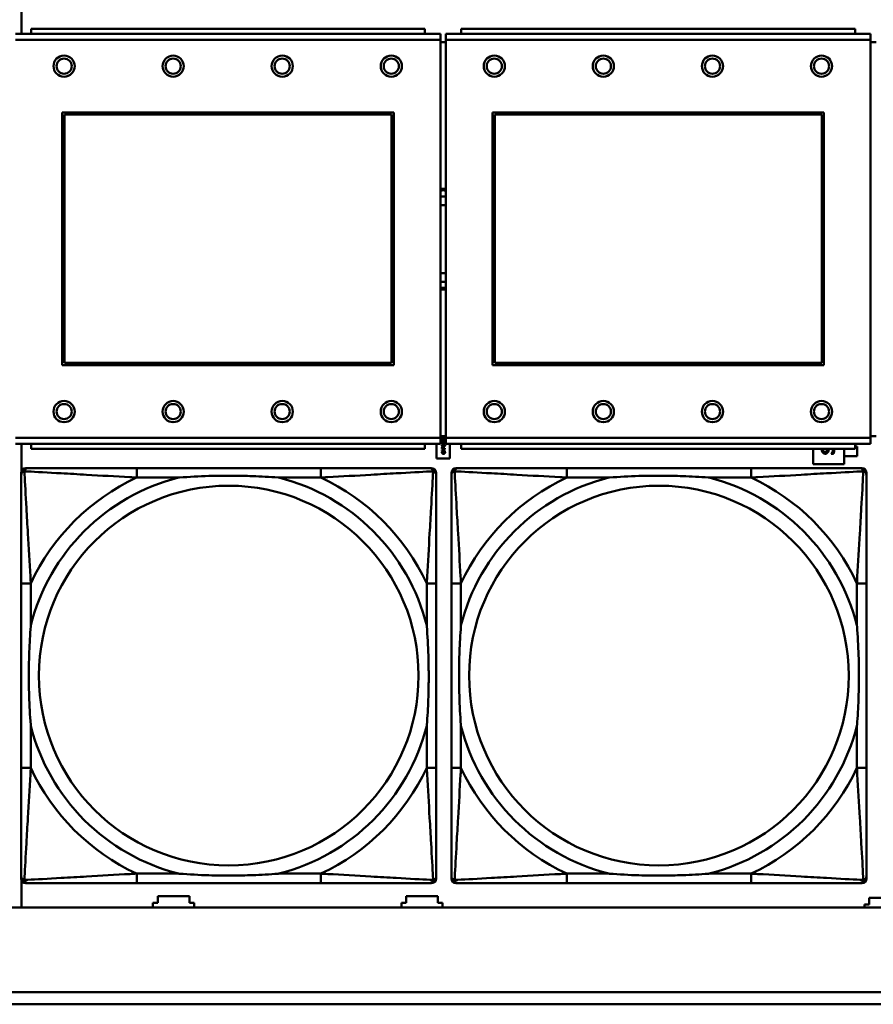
# Model space of a CAD drawing. Header units: inches. Extents: x 7.4 to 53, y 27.5 to 52.4.
# Tile 61 of 128: x 36.5 to 37.9, y 31.5 to 33.1. Entities that reach past the tile are written whole.
import ezdxf

# ---------------------------------------------------------------- set-up
doc = ezdxf.new("R2010")
doc.units = ezdxf.units.IN
doc.header["$MEASUREMENT"] = 0
doc.layers.add('Visible Edges(ANSI)', color=7, linetype='Continuous', lineweight=50)
doc.layers.add('Visible Tangent Edges(ANSI)', color=7, linetype='Continuous', lineweight=50)

msp = doc.modelspace()

# ---------------------------------------------------------------- linework, layer by layer
at = {"layer": 'Visible Edges(ANSI)'}
for p, q in [((36.4546, 33.0533), (36.4546, 33.0967)), ((37.1459, 33.0533), (36.4449, 33.0533)), ((37.1204, 33.0613), (36.4704, 33.0613)), ((36.4704, 33.0533), (36.4704, 33.0613)), ((37.1204, 33.0613), (37.1204, 33.0533)), ((37.1459, 33.0533), (37.1459, 33.0433)), ((37.8559, 33.0533), (37.1549, 33.0533)), ((37.1549, 33.0433), (37.1549, 33.0533)), ((37.8304, 33.0613), (37.1804, 33.0613)), ((37.1804, 33.0533), (37.1804, 33.0613)), ((37.8304, 33.0613), (37.8304, 33.0533)), ((37.8559, 33.0533), (37.8559, 33.0433)), ((37.1459, 32.3863), (37.1459, 33.0433)), ((37.1549, 33.0393), (37.1459, 33.0393)), ((37.1549, 33.0433), (37.1549, 32.3863)), ((37.8559, 32.3863), (37.8559, 33.0433)), ((37.8649, 33.0393), (37.8559, 33.0393)), ((36.5219, 32.5063), (36.5219, 32.9233)), ((36.5219, 32.9233), (37.0689, 32.9233)), ((36.5255, 32.9197), (37.0653, 32.9197)), ((36.5255, 32.5099), (36.5255, 32.9197)), ((37.0653, 32.9197), (37.0653, 32.5099)), ((37.0689, 32.9233), (37.0689, 32.5063)), ((37.2319, 32.5063), (37.2319, 32.9233)), ((37.2319, 32.9233), (37.7789, 32.9233)), ((37.2355, 32.9197), (37.7753, 32.9197)), ((37.2355, 32.5099), (37.2355, 32.9197)), ((37.7753, 32.9197), (37.7753, 32.5099)), ((37.7789, 32.9233), (37.7789, 32.5063)), ((37.0689, 32.5063), (36.5219, 32.5063)), ((37.0653, 32.5099), (36.5255, 32.5099)), ((37.7789, 32.5063), (37.2319, 32.5063)), ((37.7753, 32.5099), (37.2355, 32.5099)), ((37.1459, 32.3893), (37.1549, 32.3893)), ((37.1459, 32.3863), (37.1459, 32.3763)), ((37.1494, 32.3837), (37.1487, 32.3837)), ((37.1494, 32.3837), (37.1494, 32.3837)), ((37.1535, 32.3836), (37.1528, 32.3836)), ((37.1529, 32.3866), (37.1535, 32.3866)), ((37.1529, 32.3842), (37.1529, 32.3866)), ((37.1535, 32.3866), (37.1535, 32.3836)), ((37.1549, 32.3763), (37.1549, 32.3863)), ((37.8559, 32.3893), (37.8649, 32.3893)), ((37.8559, 32.3863), (37.8559, 32.3763)), ((36.4449, 32.3763), (37.1459, 32.3763)), ((36.4546, 32.3312), (36.4546, 32.3763)), ((36.4704, 32.3763), (36.4704, 32.3683)), ((37.1204, 32.3683), (36.4704, 32.3683)), ((37.1204, 32.3683), (37.1204, 32.3763)), ((37.1396, 32.3521), (37.1396, 32.3763)), ((37.1485, 32.3787), (37.1513, 32.3787)), ((37.1485, 32.3781), (37.1485, 32.3787)), ((37.1511, 32.3758), (37.1485, 32.3781)), ((37.1485, 32.3686), (37.1485, 32.3699)), ((37.1535, 32.3686), (37.1485, 32.3686)), ((37.1485, 32.3665), (37.1535, 32.3682)), ((37.1485, 32.3657), (37.1485, 32.3665)), ((37.1491, 32.3699), (37.1491, 32.3693)), ((37.1491, 32.3693), (37.1511, 32.3693)), ((37.1515, 32.3668), (37.1492, 32.3661)), ((37.1492, 32.3661), (37.1515, 32.3653)), ((37.1513, 32.378), (37.1493, 32.378)), ((37.1493, 32.378), (37.1513, 32.3763)), ((37.1518, 32.3758), (37.1511, 32.3758)), ((37.1511, 32.3693), (37.1511, 32.3698)), ((37.1513, 32.3793), (37.1518, 32.3793)), ((37.1513, 32.3787), (37.1513, 32.3793)), ((37.1513, 32.3763), (37.1513, 32.378)), ((37.1515, 32.3653), (37.1515, 32.3668)), ((37.1516, 32.3699), (37.1516, 32.3693)), ((37.1516, 32.3693), (37.1535, 32.3693)), ((37.1518, 32.3793), (37.1518, 32.3787)), ((37.1518, 32.3787), (37.1535, 32.3787)), ((37.1518, 32.378), (37.1518, 32.3758)), ((37.1535, 32.378), (37.1518, 32.378)), ((37.1535, 32.3675), (37.1521, 32.367)), ((37.1521, 32.367), (37.1521, 32.3651)), ((37.1535, 32.3787), (37.1535, 32.378)), ((37.1535, 32.3693), (37.1535, 32.3686)), ((37.1535, 32.3682), (37.1535, 32.3675)), ((37.1549, 32.3763), (37.8559, 32.3763)), ((37.1616, 32.3763), (37.1616, 32.3521)), ((37.1804, 32.3763), (37.1804, 32.3683)), ((37.8304, 32.3683), (37.1804, 32.3683)), ((37.761, 32.343), (37.761, 32.3683)), ((37.8122, 32.3683), (37.8122, 32.343)), ((37.8304, 32.3683), (37.8304, 32.3763)), ((37.8304, 32.3719), (37.8338, 32.3719)), ((37.8338, 32.3719), (37.8338, 32.3562)), ((37.1616, 32.3521), (37.1396, 32.3521)), ((37.1535, 32.364), (37.1485, 32.3657)), ((37.1488, 32.3639), (37.1496, 32.3639)), ((37.1496, 32.3639), (37.1496, 32.3639)), ((37.1521, 32.3651), (37.1535, 32.3647)), ((37.1524, 32.3639), (37.1524, 32.3639)), ((37.1524, 32.3639), (37.1532, 32.3639)), ((37.1535, 32.3647), (37.1535, 32.364)), ((37.7911, 32.36), (37.7911, 32.3602)), ((37.7944, 32.36), (37.7911, 32.36)), ((37.8338, 32.3562), (37.8122, 32.3562)), ((36.462, 32.3365), (36.4659, 32.3365)), ((36.9486, 32.3365), (36.6447, 32.3365)), ((37.1273, 32.3365), (37.1313, 32.3365)), ((37.172, 32.3365), (37.1759, 32.3365)), ((37.6586, 32.3365), (37.3547, 32.3365)), ((37.8122, 32.343), (37.761, 32.343)), ((37.8373, 32.3365), (37.8413, 32.3365)), ((36.4541, 31.6593), (36.4541, 32.3286)), ((37.1392, 32.3286), (37.1392, 32.3247)), ((37.1641, 31.6593), (37.1641, 32.3286)), ((37.8492, 32.3286), (37.8492, 32.3247)), ((36.4541, 32.1459), (36.4541, 31.842)), ((37.1392, 31.842), (37.1392, 32.1459)), ((37.1641, 32.1459), (37.1641, 31.842)), ((37.8492, 31.842), (37.8492, 32.1459)), ((36.4546, 31.6116), (36.4546, 31.6567)), ((37.1313, 31.6515), (36.462, 31.6515)), ((36.6447, 31.6515), (36.9486, 31.6515)), ((37.1392, 31.6633), (37.1392, 31.6593)), ((37.8413, 31.6515), (37.172, 31.6515)), ((37.3547, 31.6515), (37.6586, 31.6515)), ((37.8492, 31.6633), (37.8492, 31.6593)), ((36.6716, 31.6116), (36.6716, 31.6191)), ((36.6716, 31.6191), (36.6796, 31.6191)), ((36.6796, 31.6191), (36.6796, 31.6301)), ((36.6796, 31.6301), (36.7316, 31.6301)), ((36.7316, 31.6301), (36.7316, 31.6191)), ((36.7316, 31.6191), (36.7396, 31.6191)), ((36.7396, 31.6191), (36.7396, 31.6116)), ((37.0816, 31.6116), (37.0816, 31.6191)), ((37.0816, 31.6191), (37.0896, 31.6191)), ((37.0896, 31.6191), (37.0896, 31.6301)), ((37.0896, 31.6301), (37.1416, 31.6301)), ((37.1416, 31.6301), (37.1416, 31.6191)), ((37.1416, 31.6191), (37.1496, 31.6191)), ((37.1496, 31.6191), (37.1496, 31.6116)), ((37.8536, 31.6161), (37.8536, 31.6271)), ((37.8536, 31.6271), (37.9056, 31.6271)), ((42.1488, 31.6116), (25.0548, 31.6116)), ((37.8456, 31.6116), (37.8456, 31.6161)), ((37.8456, 31.6161), (37.8536, 31.6161)), ((34.0018, 31.4716), (42.1488, 31.4716)), ((42.1488, 31.4516), (34.0018, 31.4516))]:
    msp.add_line(p, q, dxfattribs=at)
for centre, radius in [((36.5249, 32.9997), 0.0175), ((36.7049, 32.9997), 0.0175), ((36.8849, 32.9997), 0.0175), ((37.0649, 32.9997), 0.0175), ((37.2349, 32.9997), 0.0175), ((37.4149, 32.9997), 0.0175), ((37.5949, 32.9997), 0.0175), ((37.7749, 32.9997), 0.0175), ((36.5249, 32.9997), 0.0125), ((36.7049, 32.9997), 0.0125), ((36.8849, 32.9997), 0.0125), ((37.0649, 32.9997), 0.0125), ((37.2349, 32.9997), 0.0125), ((37.4149, 32.9997), 0.0125), ((37.5949, 32.9997), 0.0125), ((37.7749, 32.9997), 0.0125), ((36.5249, 32.4297), 0.0175), ((36.5249, 32.4297), 0.0125), ((36.7049, 32.4297), 0.0175), ((36.7049, 32.4297), 0.0125), ((36.8849, 32.4297), 0.0175), ((36.8849, 32.4297), 0.0125), ((37.0649, 32.4297), 0.0175), ((37.0649, 32.4297), 0.0125), ((37.2349, 32.4297), 0.0175), ((37.2349, 32.4297), 0.0125), ((37.4149, 32.4297), 0.0175), ((37.4149, 32.4297), 0.0125), ((37.5949, 32.4297), 0.0175), ((37.5949, 32.4297), 0.0125), ((37.7749, 32.4297), 0.0175), ((37.7749, 32.4297), 0.0125)]:
    msp.add_circle(centre, radius, dxfattribs=at)
for centre, radius, start, end in [((37.1506, 32.7143), 0.083, 87.058, 93.2739), ((37.1506, 32.7143), 0.0805, 86.9665, 93.3756), ((37.1506, 32.7143), 0.0705, 86.5358, 93.8551), ((37.1506, 32.7143), 0.056, 85.6372, 94.8555), ((37.1506, 32.7143), 0.056, 265.1445, 274.3628), ((37.1506, 32.7143), 0.0705, 266.1449, 273.4642), ((37.1506, 32.7143), 0.0805, 266.6244, 273.0335), ((37.1506, 32.7143), 0.083, 266.7261, 272.942), ((36.462, 32.3286), 0.00787, 90, 180), ((36.4659, 32.3247), 0.0118, 90, 180), ((37.1273, 32.3247), 0.0118, 0, 90), ((37.1313, 32.3286), 0.00787, 0, 90), ((37.172, 32.3286), 0.00787, 90, 180), ((37.1759, 32.3247), 0.0118, 90, 180), ((37.8373, 32.3247), 0.0118, 0, 90), ((37.8413, 32.3286), 0.00787, 0, 90), ((36.4659, 31.6633), 0.0118, 180, 270), ((36.462, 31.6593), 0.00787, 180, 270), ((37.1273, 31.6633), 0.0118, 270, 360), ((37.1313, 31.6593), 0.00787, 270, 0), ((37.1759, 31.6633), 0.0118, 180, 270), ((37.172, 31.6593), 0.00787, 180, 270), ((37.8373, 31.6633), 0.0118, 270, 360), ((37.8413, 31.6593), 0.00787, 270, 0)]:
    msp.add_arc(centre, radius, start, end, dxfattribs=at)
for points in [[(37.1484, 32.3849), (37.1484, 32.3856), (37.1491, 32.3864), (37.1498, 32.3864)], [(37.1487, 32.3837), (37.1486, 32.3839), (37.1484, 32.3846), (37.1484, 32.3849)], [(37.1484, 32.3813), (37.1484, 32.3821), (37.1497, 32.3829), (37.151, 32.3829)], [(37.1492, 32.3855), (37.1491, 32.3854), (37.149, 32.3851), (37.149, 32.3849)], [(37.149, 32.3849), (37.149, 32.3847), (37.1491, 32.3843), (37.1491, 32.3842)], [(37.1491, 32.3842), (37.1492, 32.384), (37.1494, 32.3838), (37.1494, 32.3837)], [(37.1498, 32.3858), (37.1496, 32.3858), (37.1493, 32.3856), (37.1492, 32.3855)], [(37.1498, 32.3864), (37.1501, 32.3864), (37.1506, 32.3863), (37.1508, 32.3862)], [(37.1516, 32.3848), (37.151, 32.3853), (37.1502, 32.3858), (37.1498, 32.3858)], [(37.1508, 32.3862), (37.151, 32.3861), (37.1514, 32.3857), (37.1516, 32.3855)], [(37.151, 32.3829), (37.1524, 32.3829), (37.1536, 32.3821), (37.1536, 32.3813)], [(37.1516, 32.3855), (37.152, 32.3852), (37.1527, 32.3844), (37.1529, 32.3842)], [(37.1528, 32.3836), (37.1525, 32.3839), (37.1519, 32.3845), (37.1516, 32.3848)], [(37.151, 32.3797), (37.1497, 32.3797), (37.1484, 32.3805), (37.1484, 32.3813)], [(37.1484, 32.3738), (37.1484, 32.3746), (37.1497, 32.3754), (37.151, 32.3754)], [(37.151, 32.3722), (37.1497, 32.3722), (37.1484, 32.373), (37.1484, 32.3738)], [(37.1485, 32.3699), (37.1485, 32.3703), (37.1487, 32.371), (37.1488, 32.3712)], [(37.1488, 32.3712), (37.149, 32.3715), (37.1496, 32.3718), (37.15, 32.3718)], [(37.1495, 32.3821), (37.1492, 32.3819), (37.149, 32.3816), (37.149, 32.3813)], [(37.149, 32.3813), (37.149, 32.381), (37.1492, 32.3807), (37.1495, 32.3806)], [(37.1495, 32.3745), (37.1492, 32.3744), (37.149, 32.3741), (37.149, 32.3738)], [(37.149, 32.3738), (37.149, 32.3735), (37.1492, 32.3732), (37.1495, 32.3731)], [(37.1493, 32.3708), (37.1492, 32.3706), (37.1491, 32.3702), (37.1491, 32.3699)], [(37.15, 32.3711), (37.1498, 32.3711), (37.1494, 32.3709), (37.1493, 32.3708)], [(37.151, 32.3822), (37.1505, 32.3822), (37.1497, 32.3822), (37.1495, 32.3821)], [(37.1495, 32.3806), (37.1497, 32.3805), (37.1505, 32.3804), (37.151, 32.3804)], [(37.151, 32.3747), (37.1505, 32.3747), (37.1497, 32.3746), (37.1495, 32.3745)], [(37.1495, 32.3731), (37.1497, 32.373), (37.1505, 32.3729), (37.151, 32.3729)], [(37.15, 32.3718), (37.1503, 32.3718), (37.1509, 32.3716), (37.1511, 32.3714)], [(37.1508, 32.3708), (37.1506, 32.371), (37.1503, 32.3711), (37.15, 32.3711)], [(37.1511, 32.3698), (37.1511, 32.3702), (37.151, 32.3707), (37.1508, 32.3708)], [(37.1525, 32.3821), (37.1523, 32.3822), (37.1515, 32.3822), (37.151, 32.3822)], [(37.1536, 32.3813), (37.1536, 32.3805), (37.1523, 32.3797), (37.151, 32.3797)], [(37.151, 32.3804), (37.1515, 32.3804), (37.1522, 32.3805), (37.1525, 32.3806)], [(37.151, 32.3754), (37.1524, 32.3754), (37.1536, 32.3746), (37.1536, 32.3738)], [(37.1525, 32.3746), (37.1523, 32.3746), (37.1515, 32.3747), (37.151, 32.3747)], [(37.1536, 32.3738), (37.1536, 32.373), (37.1523, 32.3722), (37.151, 32.3722)], [(37.151, 32.3729), (37.1515, 32.3729), (37.1522, 32.373), (37.1525, 32.3731)], [(37.1511, 32.3714), (37.1514, 32.3711), (37.1516, 32.3704), (37.1516, 32.3699)], [(37.1531, 32.3813), (37.1531, 32.3816), (37.1528, 32.382), (37.1525, 32.3821)], [(37.1525, 32.3806), (37.1528, 32.3807), (37.1531, 32.381), (37.1531, 32.3813)], [(37.1531, 32.3738), (37.1531, 32.3741), (37.1528, 32.3744), (37.1525, 32.3746)], [(37.1525, 32.3731), (37.1528, 32.3732), (37.1531, 32.3735), (37.1531, 32.3738)], [(37.7753, 32.3669), (37.7753, 32.3676), (37.7753, 32.3683)], [(37.781, 32.3602), (37.7786, 32.3602), (37.7753, 32.364), (37.7753, 32.3669)], [(37.7777, 32.3683), (37.7776, 32.3677), (37.7776, 32.3671)], [(37.7776, 32.3671), (37.7776, 32.3652), (37.7793, 32.3629), (37.7807, 32.3629)], [(37.7911, 32.3602), (37.7923, 32.3615), (37.7937, 32.3649), (37.7937, 32.3664)], [(37.7937, 32.3664), (37.7937, 32.3675), (37.7935, 32.3683)], [(37.796, 32.3666), (37.796, 32.3644), (37.7951, 32.3614), (37.7944, 32.36)], [(37.7959, 32.3683), (37.796, 32.3675), (37.796, 32.3666)], [(37.1484, 32.3624), (37.1484, 32.3626), (37.1485, 32.3631), (37.1486, 32.3632)], [(37.1491, 32.3607), (37.1488, 32.361), (37.1484, 32.3619), (37.1484, 32.3624)], [(37.1486, 32.3632), (37.1486, 32.3634), (37.1488, 32.3637), (37.1488, 32.3639)], [(37.1492, 32.3633), (37.1491, 32.3631), (37.149, 32.3626), (37.149, 32.3624)], [(37.149, 32.3624), (37.149, 32.362), (37.1493, 32.3615), (37.1495, 32.3612)], [(37.151, 32.3601), (37.1504, 32.3601), (37.1495, 32.3604), (37.1491, 32.3607)], [(37.1496, 32.3639), (37.1496, 32.3638), (37.1493, 32.3635), (37.1492, 32.3633)], [(37.1495, 32.3612), (37.1498, 32.361), (37.1505, 32.3608), (37.151, 32.3608)], [(37.151, 32.3608), (37.1515, 32.3608), (37.1523, 32.3611), (37.1525, 32.3613)], [(37.1529, 32.3607), (37.1526, 32.3604), (37.1516, 32.3601), (37.151, 32.3601)], [(37.1528, 32.3633), (37.1527, 32.3635), (37.1525, 32.3638), (37.1524, 32.3639)], [(37.1525, 32.3613), (37.1528, 32.3615), (37.153, 32.362), (37.153, 32.3624)], [(37.153, 32.3624), (37.153, 32.3626), (37.1529, 32.3631), (37.1528, 32.3633)], [(37.1536, 32.3623), (37.1536, 32.3619), (37.1533, 32.361), (37.1529, 32.3607)], [(37.1532, 32.3639), (37.1532, 32.3637), (37.1534, 32.3634), (37.1535, 32.3632)], [(37.1535, 32.3632), (37.1535, 32.363), (37.1536, 32.3626), (37.1536, 32.3623)], [(37.7807, 32.3629), (37.782, 32.3629), (37.7835, 32.3643), (37.7838, 32.3655)], [(37.7846, 32.3615), (37.7839, 32.3608), (37.7822, 32.3602), (37.781, 32.3602)], [(37.7864, 32.3648), (37.7861, 32.3637), (37.7853, 32.3621), (37.7846, 32.3615)]]:
    msp.add_open_spline(points, degree=2, dxfattribs=at)
for points, degree, knots in [([(37.7838, 32.3655), (37.7841, 32.3664), (37.7844, 32.368), (37.7845, 32.3683)], 2, [0, 0, 0, 1, 1.295814, 1.295814, 1.295814]), ([(37.7873, 32.3683), (37.787, 32.3674), (37.7867, 32.3659), (37.7864, 32.3648)], 2, [0.044582, 0.044582, 0.044582, 1, 2, 2, 2]), ([(36.6447, 32.3365), (36.6411, 32.3365), (36.6375, 32.3365), (36.6339, 32.3365), (36.6007, 32.3365), (36.567, 32.3365), (36.5361, 32.3365), (36.5092, 32.3365), (36.4837, 32.3365), (36.4702, 32.3365), (36.4686, 32.3365), (36.4672, 32.3365), (36.4659, 32.3365)], 3, [0, 0, 0, 0, 0.0272471, 0.0272471, 0.0272471, 0.2790553, 0.2790553, 0.2790553, 0.4988354, 0.4988354, 0.4988354, 0.5252205, 0.5252205, 0.5252205, 0.5252205]), ([(37.1273, 32.3365), (37.1125, 32.3365), (37.0709, 32.3365), (37.0302, 32.3365), (37.0037, 32.3365), (36.9758, 32.3365), (36.9486, 32.3365)], 3, [-0.5252205, -0.5252205, -0.5252205, -0.5252205, -0.20743, -0.20743, -0.20743, 0, 0, 0, 0]), ([(37.3547, 32.3365), (37.3511, 32.3365), (37.3475, 32.3365), (37.3439, 32.3365), (37.3107, 32.3365), (37.277, 32.3365), (37.2461, 32.3365), (37.2192, 32.3365), (37.1937, 32.3365), (37.1802, 32.3365), (37.1786, 32.3365), (37.1772, 32.3365), (37.1759, 32.3365)], 3, [0, 0, 0, 0, 0.0272471, 0.0272471, 0.0272471, 0.2790553, 0.2790553, 0.2790553, 0.4988354, 0.4988354, 0.4988354, 0.5252205, 0.5252205, 0.5252205, 0.5252205]), ([(37.8373, 32.3365), (37.8225, 32.3365), (37.7809, 32.3365), (37.7402, 32.3365), (37.7137, 32.3365), (37.6858, 32.3365), (37.6586, 32.3365)], 3, [-0.5252205, -0.5252205, -0.5252205, -0.5252205, -0.20743, -0.20743, -0.20743, 0, 0, 0, 0]), ([(36.4541, 32.3247), (36.4541, 32.3098), (36.4541, 32.2682), (36.4541, 32.2276), (36.4541, 32.201), (36.4541, 32.1732), (36.4541, 32.1459)], 3, [-0.5252205, -0.5252205, -0.5252205, -0.5252205, -0.20743, -0.20743, -0.20743, 0, 0, 0, 0]), ([(36.7139, 32.3207), (36.7143, 32.3208), (36.7148, 32.3208), (36.7313, 32.3221), (36.7473, 32.3229), (36.7703, 32.3236), (36.777, 32.3238), (36.7862, 32.3239), (36.7886, 32.3239), (36.7927, 32.3239), (36.7943, 32.3239), (36.7975, 32.3239), (36.799, 32.3239), (36.8025, 32.3239), (36.8046, 32.3239), (36.8108, 32.3238), (36.8149, 32.3238), (36.8246, 32.3236), (36.8302, 32.3234), (36.85, 32.3227), (36.864, 32.3219), (36.8785, 32.3208), (36.879, 32.3208), (36.8794, 32.3207)], 3, [-0.416114, -0.416114, -0.416114, -0.416114, -0.4127691, -0.4127691, -0.2896446, -0.2896446, -0.2388934, -0.2388934, -0.2201881, -0.2201881, -0.2080204, -0.2080204, -0.196499, -0.196499, -0.1809939, -0.1809939, -0.149741, -0.149741, -0.1073162, -0.1073162, 0, 0, 0.0033356, 0.0033356, 0.0033356, 0.0033356]), ([(37.1392, 32.1459), (37.1392, 32.1495), (37.1392, 32.1531), (37.1392, 32.1567), (37.1392, 32.1899), (37.1392, 32.2236), (37.1392, 32.2545), (37.1392, 32.2814), (37.1392, 32.307), (37.1392, 32.3204), (37.1392, 32.322), (37.1392, 32.3235), (37.1392, 32.3247)], 3, [0, 0, 0, 0, 0.0272471, 0.0272471, 0.0272471, 0.2790553, 0.2790553, 0.2790553, 0.4988354, 0.4988354, 0.4988354, 0.5252205, 0.5252205, 0.5252205, 0.5252205]), ([(37.1641, 32.3247), (37.1641, 32.3098), (37.1641, 32.2682), (37.1641, 32.2276), (37.1641, 32.201), (37.1641, 32.1732), (37.1641, 32.1459)], 3, [-0.5252205, -0.5252205, -0.5252205, -0.5252205, -0.20743, -0.20743, -0.20743, 0, 0, 0, 0]), ([(37.4239, 32.3207), (37.4243, 32.3208), (37.4248, 32.3208), (37.4413, 32.3221), (37.4573, 32.3229), (37.4803, 32.3236), (37.487, 32.3238), (37.4962, 32.3239), (37.4986, 32.3239), (37.5027, 32.3239), (37.5043, 32.3239), (37.5075, 32.3239), (37.509, 32.3239), (37.5125, 32.3239), (37.5146, 32.3239), (37.5208, 32.3238), (37.5249, 32.3238), (37.5346, 32.3236), (37.5402, 32.3234), (37.56, 32.3227), (37.574, 32.3219), (37.5885, 32.3208), (37.589, 32.3208), (37.5894, 32.3207)], 3, [-0.416114, -0.416114, -0.416114, -0.416114, -0.4127691, -0.4127691, -0.2896446, -0.2896446, -0.2388934, -0.2388934, -0.2201881, -0.2201881, -0.2080204, -0.2080204, -0.196499, -0.196499, -0.1809939, -0.1809939, -0.149741, -0.149741, -0.1073162, -0.1073162, 0, 0, 0.0033356, 0.0033356, 0.0033356, 0.0033356]), ([(37.8492, 32.1459), (37.8492, 32.1495), (37.8492, 32.1531), (37.8492, 32.1567), (37.8492, 32.1899), (37.8492, 32.2236), (37.8492, 32.2545), (37.8492, 32.2814), (37.8492, 32.307), (37.8492, 32.3204), (37.8492, 32.322), (37.8492, 32.3235), (37.8492, 32.3247)], 3, [0, 0, 0, 0, 0.0272471, 0.0272471, 0.0272471, 0.2790553, 0.2790553, 0.2790553, 0.4988354, 0.4988354, 0.4988354, 0.5252205, 0.5252205, 0.5252205, 0.5252205]), ([(36.4699, 31.9112), (36.4698, 31.9117), (36.4698, 31.9121), (36.4686, 31.9286), (36.4677, 31.9447), (36.467, 31.9676), (36.4669, 31.9743), (36.4667, 31.9835), (36.4667, 31.986), (36.4667, 31.9901), (36.4667, 31.9917), (36.4667, 31.9948), (36.4667, 31.9963), (36.4667, 31.9999), (36.4667, 32.0019), (36.4668, 32.0081), (36.4668, 32.0122), (36.467, 32.022), (36.4672, 32.0276), (36.4679, 32.0473), (36.4687, 32.0614), (36.4698, 32.0759), (36.4698, 32.0763), (36.4699, 32.0767)], 3, [-0.416114, -0.416114, -0.416114, -0.416114, -0.4127691, -0.4127691, -0.2896446, -0.2896446, -0.2388934, -0.2388934, -0.2201881, -0.2201881, -0.2080204, -0.2080204, -0.196499, -0.196499, -0.1809939, -0.1809939, -0.149741, -0.149741, -0.1073162, -0.1073162, 0, 0, 0.0033356, 0.0033356, 0.0033356, 0.0033356]), ([(37.1234, 32.0767), (37.1234, 32.0763), (37.1235, 32.0759), (37.1247, 32.0594), (37.1256, 32.0433), (37.1263, 32.0203), (37.1264, 32.0136), (37.1265, 32.0045), (37.1266, 32.002), (37.1266, 31.9979), (37.1266, 31.9963), (37.1266, 31.9932), (37.1266, 31.9917), (37.1266, 31.9881), (37.1266, 31.986), (37.1265, 31.9799), (37.1264, 31.9757), (37.1262, 31.966), (37.1261, 31.9604), (37.1254, 31.9406), (37.1246, 31.9266), (37.1235, 31.9121), (37.1234, 31.9117), (37.1234, 31.9112)], 3, [-0.416114, -0.416114, -0.416114, -0.416114, -0.4127691, -0.4127691, -0.2896446, -0.2896446, -0.2388934, -0.2388934, -0.2201881, -0.2201881, -0.2080204, -0.2080204, -0.196499, -0.196499, -0.1809939, -0.1809939, -0.149741, -0.149741, -0.1073162, -0.1073162, 0, 0, 0.0033356, 0.0033356, 0.0033356, 0.0033356]), ([(37.1799, 31.9112), (37.1798, 31.9117), (37.1798, 31.9121), (37.1786, 31.9286), (37.1777, 31.9447), (37.177, 31.9676), (37.1769, 31.9743), (37.1767, 31.9835), (37.1767, 31.986), (37.1767, 31.9901), (37.1767, 31.9917), (37.1767, 31.9948), (37.1767, 31.9963), (37.1767, 31.9999), (37.1767, 32.0019), (37.1768, 32.0081), (37.1768, 32.0122), (37.177, 32.022), (37.1772, 32.0276), (37.1779, 32.0473), (37.1787, 32.0614), (37.1798, 32.0759), (37.1798, 32.0763), (37.1799, 32.0767)], 3, [-0.416114, -0.416114, -0.416114, -0.416114, -0.4127691, -0.4127691, -0.2896446, -0.2896446, -0.2388934, -0.2388934, -0.2201881, -0.2201881, -0.2080204, -0.2080204, -0.196499, -0.196499, -0.1809939, -0.1809939, -0.149741, -0.149741, -0.1073162, -0.1073162, 0, 0, 0.0033356, 0.0033356, 0.0033356, 0.0033356]), ([(37.8334, 32.0767), (37.8334, 32.0763), (37.8335, 32.0759), (37.8347, 32.0594), (37.8356, 32.0433), (37.8363, 32.0203), (37.8364, 32.0136), (37.8365, 32.0045), (37.8366, 32.002), (37.8366, 31.9979), (37.8366, 31.9963), (37.8366, 31.9932), (37.8366, 31.9917), (37.8366, 31.9881), (37.8366, 31.986), (37.8365, 31.9799), (37.8364, 31.9757), (37.8362, 31.966), (37.8361, 31.9604), (37.8354, 31.9406), (37.8346, 31.9266), (37.8335, 31.9121), (37.8334, 31.9117), (37.8334, 31.9112)], 3, [-0.416114, -0.416114, -0.416114, -0.416114, -0.4127691, -0.4127691, -0.2896446, -0.2896446, -0.2388934, -0.2388934, -0.2201881, -0.2201881, -0.2080204, -0.2080204, -0.196499, -0.196499, -0.1809939, -0.1809939, -0.149741, -0.149741, -0.1073162, -0.1073162, 0, 0, 0.0033356, 0.0033356, 0.0033356, 0.0033356]), ([(36.4541, 31.842), (36.4541, 31.8148), (36.4541, 31.7869), (36.4541, 31.7604), (36.4541, 31.7198), (36.4541, 31.6782), (36.4541, 31.6633)], 3, [3.9382945, 3.9382945, 3.9382945, 3.9382945, 4.1457245, 4.1457245, 4.1457245, 4.463515, 4.463515, 4.463515, 4.463515]), ([(37.1392, 31.6633), (37.1392, 31.6782), (37.1392, 31.7198), (37.1392, 31.7604), (37.1392, 31.7869), (37.1392, 31.8148), (37.1392, 31.842)], 3, [-0.5252205, -0.5252205, -0.5252205, -0.5252205, -0.20743, -0.20743, -0.20743, 0, 0, 0, 0]), ([(37.1641, 31.842), (37.1641, 31.8148), (37.1641, 31.7869), (37.1641, 31.7604), (37.1641, 31.7198), (37.1641, 31.6782), (37.1641, 31.6633)], 3, [3.9382945, 3.9382945, 3.9382945, 3.9382945, 4.1457245, 4.1457245, 4.1457245, 4.463515, 4.463515, 4.463515, 4.463515]), ([(37.8492, 31.6633), (37.8492, 31.6782), (37.8492, 31.7198), (37.8492, 31.7604), (37.8492, 31.7869), (37.8492, 31.8148), (37.8492, 31.842)], 3, [-0.5252205, -0.5252205, -0.5252205, -0.5252205, -0.20743, -0.20743, -0.20743, 0, 0, 0, 0]), ([(36.4659, 31.6515), (36.4808, 31.6515), (36.5224, 31.6515), (36.5631, 31.6515), (36.5896, 31.6515), (36.6175, 31.6515), (36.6447, 31.6515)], 3, [-0.5252205, -0.5252205, -0.5252205, -0.5252205, -0.20743, -0.20743, -0.20743, 0, 0, 0, 0]), ([(36.8794, 31.6672), (36.879, 31.6672), (36.8785, 31.6671), (36.864, 31.6661), (36.85, 31.6653), (36.8302, 31.6645), (36.8246, 31.6644), (36.8149, 31.6642), (36.8108, 31.6641), (36.8046, 31.6641), (36.8025, 31.6641), (36.799, 31.664), (36.7975, 31.664), (36.7943, 31.664), (36.7927, 31.664), (36.7886, 31.6641), (36.7862, 31.6641), (36.777, 31.6642), (36.7703, 31.6643), (36.7473, 31.665), (36.7313, 31.6659), (36.7148, 31.6671), (36.7143, 31.6672), (36.7139, 31.6672)], 3, [-0.4149464, -0.4149464, -0.4149464, -0.4149464, -0.41162, -0.41162, -0.3046026, -0.3046026, -0.2622958, -0.2622958, -0.23113, -0.23113, -0.215668, -0.215668, -0.2041787, -0.2041787, -0.1920448, -0.1920448, -0.1733916, -0.1733916, -0.1227817, -0.1227817, 0, 0, 0.0033356, 0.0033356, 0.0033356, 0.0033356]), ([(36.9486, 31.6515), (36.9758, 31.6515), (37.0037, 31.6515), (37.0302, 31.6515), (37.0709, 31.6515), (37.1125, 31.6515), (37.1273, 31.6515)], 3, [3.9382945, 3.9382945, 3.9382945, 3.9382945, 4.1457245, 4.1457245, 4.1457245, 4.463515, 4.463515, 4.463515, 4.463515]), ([(37.1759, 31.6515), (37.1908, 31.6515), (37.2324, 31.6515), (37.2731, 31.6515), (37.2996, 31.6515), (37.3275, 31.6515), (37.3547, 31.6515)], 3, [-0.5252205, -0.5252205, -0.5252205, -0.5252205, -0.20743, -0.20743, -0.20743, 0, 0, 0, 0]), ([(37.5894, 31.6672), (37.589, 31.6672), (37.5885, 31.6671), (37.574, 31.6661), (37.56, 31.6653), (37.5402, 31.6645), (37.5346, 31.6644), (37.5249, 31.6642), (37.5208, 31.6641), (37.5146, 31.6641), (37.5125, 31.6641), (37.509, 31.664), (37.5075, 31.664), (37.5043, 31.664), (37.5027, 31.664), (37.4986, 31.6641), (37.4962, 31.6641), (37.487, 31.6642), (37.4803, 31.6643), (37.4573, 31.665), (37.4413, 31.6659), (37.4248, 31.6671), (37.4243, 31.6672), (37.4239, 31.6672)], 3, [-0.4149464, -0.4149464, -0.4149464, -0.4149464, -0.41162, -0.41162, -0.3046026, -0.3046026, -0.2622958, -0.2622958, -0.23113, -0.23113, -0.215668, -0.215668, -0.2041787, -0.2041787, -0.1920448, -0.1920448, -0.1733916, -0.1733916, -0.1227817, -0.1227817, 0, 0, 0.0033356, 0.0033356, 0.0033356, 0.0033356]), ([(37.6586, 31.6515), (37.6858, 31.6515), (37.7137, 31.6515), (37.7402, 31.6515), (37.7809, 31.6515), (37.8225, 31.6515), (37.8373, 31.6515)], 3, [3.9382945, 3.9382945, 3.9382945, 3.9382945, 4.1457245, 4.1457245, 4.1457245, 4.463515, 4.463515, 4.463515, 4.463515])]:
    msp.add_open_spline(points, degree=degree, knots=knots, dxfattribs=at)
at = {"layer": 'Visible Tangent Edges(ANSI)'}
for p, q in [((36.4449, 33.0433), (37.1459, 33.0433)), ((37.1549, 33.0433), (37.8559, 33.0433)), ((37.1459, 32.3863), (36.4449, 32.3863)), ((37.8559, 32.3863), (37.1549, 32.3863)), ((36.6447, 32.3365), (36.6447, 32.3207)), ((36.9486, 32.3365), (36.9486, 32.3207)), ((37.3547, 32.3365), (37.3547, 32.3207)), ((37.6586, 32.3365), (37.6586, 32.3207)), ((36.6447, 32.3207), (36.7139, 32.3207)), ((36.8794, 32.3207), (36.9486, 32.3207)), ((37.3547, 32.3207), (37.4239, 32.3207)), ((37.5894, 32.3207), (37.6586, 32.3207)), ((36.4699, 32.1459), (36.4541, 32.1459)), ((36.4699, 32.0767), (36.4699, 32.1459)), ((37.1392, 32.1459), (37.1234, 32.1459)), ((37.1234, 32.1459), (37.1234, 32.0767)), ((37.1799, 32.1459), (37.1641, 32.1459)), ((37.1799, 32.0767), (37.1799, 32.1459)), ((37.8492, 32.1459), (37.8334, 32.1459)), ((37.8334, 32.1459), (37.8334, 32.0767)), ((36.4699, 31.842), (36.4699, 31.9112)), ((37.1234, 31.9112), (37.1234, 31.842)), ((37.1799, 31.842), (37.1799, 31.9112)), ((37.8334, 31.9112), (37.8334, 31.842)), ((36.4699, 31.842), (36.4541, 31.842)), ((37.1392, 31.842), (37.1234, 31.842)), ((37.1799, 31.842), (37.1641, 31.842)), ((37.8492, 31.842), (37.8334, 31.842)), ((36.6447, 31.6672), (36.6447, 31.6515)), ((36.7139, 31.6672), (36.6447, 31.6672)), ((36.9486, 31.6672), (36.8794, 31.6672)), ((36.9486, 31.6672), (36.9486, 31.6515)), ((37.3547, 31.6672), (37.3547, 31.6515)), ((37.4239, 31.6672), (37.3547, 31.6672)), ((37.6586, 31.6672), (37.5894, 31.6672)), ((37.6586, 31.6672), (37.6586, 31.6515))]:
    msp.add_line(p, q, dxfattribs=at)
for centre in [(36.7966, 31.994), (37.5066, 31.994)]:
    msp.add_circle(centre, 0.3133, dxfattribs=at)
for centre, radius, start, end in [((36.7966, 31.994), 0.3371, 104.2103, 165.7897), ((36.7966, 31.994), 0.3604, 114.9407, 155.0593), ((36.7966, 31.994), 0.3371, 14.2103, 75.7897), ((36.7966, 31.994), 0.3604, 24.9407, 65.0593), ((37.5066, 31.994), 0.3371, 104.2103, 165.7897), ((37.5066, 31.994), 0.3604, 114.9407, 155.0593), ((37.5066, 31.994), 0.3371, 14.2103, 75.7897), ((37.5066, 31.994), 0.3604, 24.9407, 65.0593), ((36.7966, 31.994), 0.3371, 194.2103, 255.7897), ((36.7966, 31.994), 0.3371, 284.2103, 345.7897), ((37.5066, 31.994), 0.3371, 194.2103, 255.7897), ((37.5066, 31.994), 0.3371, 284.2103, 345.7897), ((36.7966, 31.994), 0.3604, 204.9407, 245.0593), ((36.7966, 31.994), 0.3604, 294.9407, 335.0593), ((37.5066, 31.994), 0.3604, 204.9407, 245.0593), ((37.5066, 31.994), 0.3604, 294.9407, 335.0593)]:
    msp.add_arc(centre, radius, start, end, dxfattribs=at)
for points, knots in [([(36.4594, 32.3312), (36.4596, 32.3318), (36.4598, 32.3323), (36.4603, 32.3334), (36.4607, 32.3339), (36.4613, 32.3346), (36.4615, 32.3348), (36.4619, 32.3352), (36.4621, 32.3353), (36.4625, 32.3355), (36.4627, 32.3357), (36.4633, 32.336), (36.4638, 32.3362), (36.4648, 32.3364), (36.4653, 32.3365), (36.4659, 32.3365)], [-0.00012419, -0.00012419, -0.00012419, -0.00012419, 0.00449537, 0.00449537, 0.00977487, 0.00977487, 0.01307456, 0.01307456, 0.0147244, 0.0147244, 0.01736415, 0.01736415, 0.02158775, 0.02158775, 0.02627331, 0.02627331, 0.02627331, 0.02627331]), ([(37.1273, 32.3365), (37.128, 32.3365), (37.1285, 32.3364), (37.1295, 32.3362), (37.1299, 32.336), (37.1306, 32.3357), (37.1308, 32.3355), (37.1312, 32.3353), (37.1314, 32.3352), (37.1318, 32.3348), (37.132, 32.3346), (37.1326, 32.3339), (37.133, 32.3334), (37.1335, 32.3323), (37.1337, 32.3318), (37.1339, 32.3312)], [-0.02627331, -0.02627331, -0.02627331, -0.02627331, -0.02158775, -0.02158775, -0.01736415, -0.01736415, -0.0147244, -0.0147244, -0.01307456, -0.01307456, -0.00977487, -0.00977487, -0.00449537, -0.00449537, 0.00012419, 0.00012419, 0.00012419, 0.00012419]), ([(37.1694, 32.3312), (37.1696, 32.3318), (37.1698, 32.3323), (37.1703, 32.3334), (37.1707, 32.3339), (37.1713, 32.3346), (37.1715, 32.3348), (37.1719, 32.3352), (37.1721, 32.3353), (37.1725, 32.3355), (37.1727, 32.3357), (37.1733, 32.336), (37.1738, 32.3362), (37.1748, 32.3364), (37.1753, 32.3365), (37.1759, 32.3365)], [-0.00012419, -0.00012419, -0.00012419, -0.00012419, 0.00449537, 0.00449537, 0.00977487, 0.00977487, 0.01307456, 0.01307456, 0.0147244, 0.0147244, 0.01736415, 0.01736415, 0.02158775, 0.02158775, 0.02627331, 0.02627331, 0.02627331, 0.02627331]), ([(37.8373, 32.3365), (37.838, 32.3365), (37.8385, 32.3364), (37.8395, 32.3362), (37.8399, 32.336), (37.8406, 32.3357), (37.8408, 32.3355), (37.8412, 32.3353), (37.8414, 32.3352), (37.8418, 32.3348), (37.842, 32.3346), (37.8426, 32.3339), (37.843, 32.3334), (37.8435, 32.3323), (37.8437, 32.3318), (37.8439, 32.3312)], [-0.02627331, -0.02627331, -0.02627331, -0.02627331, -0.02158775, -0.02158775, -0.01736415, -0.01736415, -0.0147244, -0.0147244, -0.01307456, -0.01307456, -0.00977487, -0.00977487, -0.00449537, -0.00449537, 0.00012419, 0.00012419, 0.00012419, 0.00012419]), ([(36.4541, 32.3247), (36.4541, 32.3253), (36.4542, 32.3259), (36.4544, 32.3268), (36.4546, 32.3273), (36.4549, 32.3279), (36.4551, 32.3282), (36.4553, 32.3286), (36.4554, 32.3287), (36.4558, 32.3291), (36.456, 32.3293), (36.4567, 32.33), (36.4572, 32.3303), (36.4583, 32.3308), (36.4588, 32.331), (36.4594, 32.3312)], [-0.02627331, -0.02627331, -0.02627331, -0.02627331, -0.02158775, -0.02158775, -0.01736415, -0.01736415, -0.0147244, -0.0147244, -0.01307456, -0.01307456, -0.00977487, -0.00977487, -0.00449537, -0.00449537, 0.00012419, 0.00012419, 0.00012419, 0.00012419]), ([(36.4699, 32.1459), (36.4697, 32.1497), (36.4695, 32.1535), (36.4679, 32.1808), (36.4665, 32.205), (36.4643, 32.2428), (36.4635, 32.2569), (36.4615, 32.2921), (36.4604, 32.3123), (36.4596, 32.3277), (36.4595, 32.3295), (36.4594, 32.3312)], [0, 0, 0, 0, 0.0278591, 0.0278591, 0.201273, 0.201273, 0.3066357, 0.3066357, 0.475216, 0.475216, 0.5007189, 0.5007189, 0.5007189, 0.5007189]), ([(36.4594, 32.3312), (36.4611, 32.3311), (36.4629, 32.331), (36.4784, 32.3302), (36.4985, 32.3291), (36.5337, 32.3271), (36.5478, 32.3263), (36.5856, 32.3241), (36.6098, 32.3227), (36.6372, 32.3212), (36.6409, 32.321), (36.6447, 32.3207)], [-0.5007189, -0.5007189, -0.5007189, -0.5007189, -0.475216, -0.475216, -0.3066357, -0.3066357, -0.201273, -0.201273, -0.0278591, -0.0278591, 0, 0, 0, 0]), ([(36.9486, 32.3207), (36.9524, 32.321), (36.9561, 32.3212), (36.9835, 32.3227), (37.0077, 32.3241), (37.0455, 32.3263), (37.0596, 32.3271), (37.0948, 32.3291), (37.1149, 32.3302), (37.1303, 32.331), (37.1322, 32.3311), (37.1339, 32.3312)], [0, 0, 0, 0, 0.0278591, 0.0278591, 0.201273, 0.201273, 0.3066357, 0.3066357, 0.475216, 0.475216, 0.5007189, 0.5007189, 0.5007189, 0.5007189]), ([(37.1339, 32.3312), (37.1338, 32.3295), (37.1337, 32.3277), (37.1329, 32.3123), (37.1318, 32.2921), (37.1298, 32.2569), (37.129, 32.2428), (37.1268, 32.205), (37.1253, 32.1808), (37.1238, 32.1535), (37.1236, 32.1497), (37.1234, 32.1459)], [-0.5007189, -0.5007189, -0.5007189, -0.5007189, -0.475216, -0.475216, -0.3066357, -0.3066357, -0.201273, -0.201273, -0.0278591, -0.0278591, 0, 0, 0, 0]), ([(37.1339, 32.3312), (37.1345, 32.331), (37.135, 32.3308), (37.136, 32.3303), (37.1365, 32.33), (37.1373, 32.3293), (37.1375, 32.3291), (37.1378, 32.3287), (37.1379, 32.3286), (37.1382, 32.3282), (37.1383, 32.3279), (37.1387, 32.3273), (37.1388, 32.3268), (37.1391, 32.3259), (37.1392, 32.3253), (37.1392, 32.3247)], [-0.00012419, -0.00012419, -0.00012419, -0.00012419, 0.00449537, 0.00449537, 0.00977487, 0.00977487, 0.01307456, 0.01307456, 0.0147244, 0.0147244, 0.01736415, 0.01736415, 0.02158775, 0.02158775, 0.02627331, 0.02627331, 0.02627331, 0.02627331]), ([(37.1641, 32.3247), (37.1641, 32.3253), (37.1642, 32.3259), (37.1644, 32.3268), (37.1646, 32.3273), (37.1649, 32.3279), (37.1651, 32.3282), (37.1653, 32.3286), (37.1654, 32.3287), (37.1658, 32.3291), (37.166, 32.3293), (37.1667, 32.33), (37.1672, 32.3303), (37.1683, 32.3308), (37.1688, 32.331), (37.1694, 32.3312)], [-0.02627331, -0.02627331, -0.02627331, -0.02627331, -0.02158775, -0.02158775, -0.01736415, -0.01736415, -0.0147244, -0.0147244, -0.01307456, -0.01307456, -0.00977487, -0.00977487, -0.00449537, -0.00449537, 0.00012419, 0.00012419, 0.00012419, 0.00012419]), ([(37.1799, 32.1459), (37.1797, 32.1497), (37.1795, 32.1535), (37.1779, 32.1808), (37.1765, 32.205), (37.1743, 32.2428), (37.1735, 32.2569), (37.1715, 32.2921), (37.1704, 32.3123), (37.1696, 32.3277), (37.1695, 32.3295), (37.1694, 32.3312)], [0, 0, 0, 0, 0.0278591, 0.0278591, 0.201273, 0.201273, 0.3066357, 0.3066357, 0.475216, 0.475216, 0.5007189, 0.5007189, 0.5007189, 0.5007189]), ([(37.1694, 32.3312), (37.1711, 32.3311), (37.1729, 32.331), (37.1884, 32.3302), (37.2085, 32.3291), (37.2437, 32.3271), (37.2578, 32.3263), (37.2956, 32.3241), (37.3198, 32.3227), (37.3472, 32.3212), (37.3509, 32.321), (37.3547, 32.3207)], [-0.5007189, -0.5007189, -0.5007189, -0.5007189, -0.475216, -0.475216, -0.3066357, -0.3066357, -0.201273, -0.201273, -0.0278591, -0.0278591, 0, 0, 0, 0]), ([(37.6586, 32.3207), (37.6624, 32.321), (37.6661, 32.3212), (37.6935, 32.3227), (37.7177, 32.3241), (37.7555, 32.3263), (37.7696, 32.3271), (37.8048, 32.3291), (37.8249, 32.3302), (37.8403, 32.331), (37.8422, 32.3311), (37.8439, 32.3312)], [0, 0, 0, 0, 0.0278591, 0.0278591, 0.201273, 0.201273, 0.3066357, 0.3066357, 0.475216, 0.475216, 0.5007189, 0.5007189, 0.5007189, 0.5007189]), ([(37.8439, 32.3312), (37.8438, 32.3295), (37.8437, 32.3277), (37.8429, 32.3123), (37.8418, 32.2921), (37.8398, 32.2569), (37.839, 32.2428), (37.8368, 32.205), (37.8353, 32.1808), (37.8338, 32.1535), (37.8336, 32.1497), (37.8334, 32.1459)], [-0.5007189, -0.5007189, -0.5007189, -0.5007189, -0.475216, -0.475216, -0.3066357, -0.3066357, -0.201273, -0.201273, -0.0278591, -0.0278591, 0, 0, 0, 0]), ([(37.8439, 32.3312), (37.8445, 32.331), (37.845, 32.3308), (37.846, 32.3303), (37.8465, 32.33), (37.8473, 32.3293), (37.8475, 32.3291), (37.8478, 32.3287), (37.8479, 32.3286), (37.8482, 32.3282), (37.8483, 32.3279), (37.8487, 32.3273), (37.8488, 32.3268), (37.8491, 32.3259), (37.8492, 32.3253), (37.8492, 32.3247)], [-0.00012419, -0.00012419, -0.00012419, -0.00012419, 0.00449537, 0.00449537, 0.00977487, 0.00977487, 0.01307456, 0.01307456, 0.0147244, 0.0147244, 0.01736415, 0.01736415, 0.02158775, 0.02158775, 0.02627331, 0.02627331, 0.02627331, 0.02627331]), ([(36.4594, 31.6568), (36.4595, 31.6584), (36.4596, 31.6603), (36.4604, 31.6757), (36.4615, 31.6958), (36.4635, 31.7311), (36.4643, 31.7451), (36.4665, 31.783), (36.4679, 31.8071), (36.4695, 31.8345), (36.4697, 31.8383), (36.4699, 31.842)], [-4.4390134, -4.4390134, -4.4390134, -4.4390134, -4.4135105, -4.4135105, -4.2449302, -4.2449302, -4.1395675, -4.1395675, -3.9661536, -3.9661536, -3.9382945, -3.9382945, -3.9382945, -3.9382945]), ([(37.1234, 31.842), (37.1236, 31.8383), (37.1238, 31.8345), (37.1253, 31.8071), (37.1268, 31.783), (37.129, 31.7451), (37.1298, 31.7311), (37.1318, 31.6958), (37.1329, 31.6757), (37.1337, 31.6603), (37.1338, 31.6584), (37.1339, 31.6568)], [0, 0, 0, 0, 0.0278591, 0.0278591, 0.201273, 0.201273, 0.3066357, 0.3066357, 0.475216, 0.475216, 0.5007189, 0.5007189, 0.5007189, 0.5007189]), ([(37.1694, 31.6568), (37.1695, 31.6584), (37.1696, 31.6603), (37.1704, 31.6757), (37.1715, 31.6958), (37.1735, 31.7311), (37.1743, 31.7451), (37.1765, 31.783), (37.1779, 31.8071), (37.1795, 31.8345), (37.1797, 31.8383), (37.1799, 31.842)], [-4.4390134, -4.4390134, -4.4390134, -4.4390134, -4.4135105, -4.4135105, -4.2449302, -4.2449302, -4.1395675, -4.1395675, -3.9661536, -3.9661536, -3.9382945, -3.9382945, -3.9382945, -3.9382945]), ([(37.8334, 31.842), (37.8336, 31.8383), (37.8338, 31.8345), (37.8353, 31.8071), (37.8368, 31.783), (37.839, 31.7451), (37.8398, 31.7311), (37.8418, 31.6958), (37.8429, 31.6757), (37.8437, 31.6603), (37.8438, 31.6584), (37.8439, 31.6568)], [0, 0, 0, 0, 0.0278591, 0.0278591, 0.201273, 0.201273, 0.3066357, 0.3066357, 0.475216, 0.475216, 0.5007189, 0.5007189, 0.5007189, 0.5007189]), ([(36.4594, 31.6568), (36.4588, 31.6569), (36.4583, 31.6571), (36.4572, 31.6577), (36.4567, 31.658), (36.456, 31.6586), (36.4558, 31.6589), (36.4554, 31.6593), (36.4553, 31.6594), (36.4551, 31.6598), (36.4549, 31.66), (36.4546, 31.6607), (36.4544, 31.6611), (36.4542, 31.6621), (36.4541, 31.6627), (36.4541, 31.6633)], [-0.00012419, -0.00012419, -0.00012419, -0.00012419, 0.00449537, 0.00449537, 0.00977487, 0.00977487, 0.01307456, 0.01307456, 0.0147244, 0.0147244, 0.01736415, 0.01736415, 0.02158775, 0.02158775, 0.02627331, 0.02627331, 0.02627331, 0.02627331]), ([(36.6447, 31.6672), (36.6409, 31.667), (36.6372, 31.6668), (36.6098, 31.6653), (36.5856, 31.6638), (36.5478, 31.6616), (36.5337, 31.6608), (36.4985, 31.6588), (36.4784, 31.6577), (36.4629, 31.6569), (36.4611, 31.6568), (36.4594, 31.6568)], [0, 0, 0, 0, 0.0278591, 0.0278591, 0.201273, 0.201273, 0.3066357, 0.3066357, 0.475216, 0.475216, 0.5007189, 0.5007189, 0.5007189, 0.5007189]), ([(36.4659, 31.6515), (36.4653, 31.6515), (36.4648, 31.6515), (36.4638, 31.6518), (36.4633, 31.6519), (36.4627, 31.6523), (36.4625, 31.6524), (36.4621, 31.6527), (36.4619, 31.6528), (36.4615, 31.6531), (36.4613, 31.6534), (36.4607, 31.6541), (36.4603, 31.6546), (36.4598, 31.6556), (36.4596, 31.6562), (36.4594, 31.6568)], [-0.02627331, -0.02627331, -0.02627331, -0.02627331, -0.02158775, -0.02158775, -0.01736415, -0.01736415, -0.0147244, -0.0147244, -0.01307456, -0.01307456, -0.00977487, -0.00977487, -0.00449537, -0.00449537, 0.00012419, 0.00012419, 0.00012419, 0.00012419]), ([(37.1339, 31.6568), (37.1322, 31.6568), (37.1303, 31.6569), (37.1149, 31.6577), (37.0948, 31.6588), (37.0596, 31.6608), (37.0455, 31.6616), (37.0077, 31.6638), (36.9835, 31.6653), (36.9561, 31.6668), (36.9524, 31.667), (36.9486, 31.6672)], [-4.4390134, -4.4390134, -4.4390134, -4.4390134, -4.4135105, -4.4135105, -4.2449302, -4.2449302, -4.1395675, -4.1395675, -3.9661536, -3.9661536, -3.9382945, -3.9382945, -3.9382945, -3.9382945]), ([(37.1339, 31.6568), (37.1337, 31.6562), (37.1335, 31.6556), (37.133, 31.6546), (37.1326, 31.6541), (37.132, 31.6534), (37.1318, 31.6531), (37.1314, 31.6528), (37.1312, 31.6527), (37.1308, 31.6524), (37.1306, 31.6523), (37.1299, 31.6519), (37.1295, 31.6518), (37.1285, 31.6515), (37.128, 31.6515), (37.1273, 31.6515)], [-0.00012419, -0.00012419, -0.00012419, -0.00012419, 0.00449537, 0.00449537, 0.00977487, 0.00977487, 0.01307456, 0.01307456, 0.0147244, 0.0147244, 0.01736415, 0.01736415, 0.02158775, 0.02158775, 0.02627331, 0.02627331, 0.02627331, 0.02627331]), ([(37.1392, 31.6633), (37.1392, 31.6627), (37.1391, 31.6621), (37.1388, 31.6611), (37.1387, 31.6607), (37.1383, 31.66), (37.1382, 31.6598), (37.1379, 31.6594), (37.1378, 31.6593), (37.1375, 31.6589), (37.1373, 31.6586), (37.1365, 31.658), (37.136, 31.6577), (37.135, 31.6571), (37.1345, 31.6569), (37.1339, 31.6568)], [-0.02627331, -0.02627331, -0.02627331, -0.02627331, -0.02158775, -0.02158775, -0.01736415, -0.01736415, -0.0147244, -0.0147244, -0.01307456, -0.01307456, -0.00977487, -0.00977487, -0.00449537, -0.00449537, 0.00012419, 0.00012419, 0.00012419, 0.00012419]), ([(37.1694, 31.6568), (37.1688, 31.6569), (37.1683, 31.6571), (37.1672, 31.6577), (37.1667, 31.658), (37.166, 31.6586), (37.1658, 31.6589), (37.1654, 31.6593), (37.1653, 31.6594), (37.1651, 31.6598), (37.1649, 31.66), (37.1646, 31.6607), (37.1644, 31.6611), (37.1642, 31.6621), (37.1641, 31.6627), (37.1641, 31.6633)], [-0.00012419, -0.00012419, -0.00012419, -0.00012419, 0.00449537, 0.00449537, 0.00977487, 0.00977487, 0.01307456, 0.01307456, 0.0147244, 0.0147244, 0.01736415, 0.01736415, 0.02158775, 0.02158775, 0.02627331, 0.02627331, 0.02627331, 0.02627331]), ([(37.3547, 31.6672), (37.3509, 31.667), (37.3472, 31.6668), (37.3198, 31.6653), (37.2956, 31.6638), (37.2578, 31.6616), (37.2437, 31.6608), (37.2085, 31.6588), (37.1884, 31.6577), (37.1729, 31.6569), (37.1711, 31.6568), (37.1694, 31.6568)], [0, 0, 0, 0, 0.0278591, 0.0278591, 0.201273, 0.201273, 0.3066357, 0.3066357, 0.475216, 0.475216, 0.5007189, 0.5007189, 0.5007189, 0.5007189]), ([(37.1759, 31.6515), (37.1753, 31.6515), (37.1748, 31.6515), (37.1738, 31.6518), (37.1733, 31.6519), (37.1727, 31.6523), (37.1725, 31.6524), (37.1721, 31.6527), (37.1719, 31.6528), (37.1715, 31.6531), (37.1713, 31.6534), (37.1707, 31.6541), (37.1703, 31.6546), (37.1698, 31.6556), (37.1696, 31.6562), (37.1694, 31.6568)], [-0.02627331, -0.02627331, -0.02627331, -0.02627331, -0.02158775, -0.02158775, -0.01736415, -0.01736415, -0.0147244, -0.0147244, -0.01307456, -0.01307456, -0.00977487, -0.00977487, -0.00449537, -0.00449537, 0.00012419, 0.00012419, 0.00012419, 0.00012419]), ([(37.8439, 31.6568), (37.8422, 31.6568), (37.8403, 31.6569), (37.8249, 31.6577), (37.8048, 31.6588), (37.7696, 31.6608), (37.7555, 31.6616), (37.7177, 31.6638), (37.6935, 31.6653), (37.6661, 31.6668), (37.6624, 31.667), (37.6586, 31.6672)], [-4.4390134, -4.4390134, -4.4390134, -4.4390134, -4.4135105, -4.4135105, -4.2449302, -4.2449302, -4.1395675, -4.1395675, -3.9661536, -3.9661536, -3.9382945, -3.9382945, -3.9382945, -3.9382945]), ([(37.8439, 31.6568), (37.8437, 31.6562), (37.8435, 31.6556), (37.843, 31.6546), (37.8426, 31.6541), (37.842, 31.6534), (37.8418, 31.6531), (37.8414, 31.6528), (37.8412, 31.6527), (37.8408, 31.6524), (37.8406, 31.6523), (37.8399, 31.6519), (37.8395, 31.6518), (37.8385, 31.6515), (37.838, 31.6515), (37.8373, 31.6515)], [-0.00012419, -0.00012419, -0.00012419, -0.00012419, 0.00449537, 0.00449537, 0.00977487, 0.00977487, 0.01307456, 0.01307456, 0.0147244, 0.0147244, 0.01736415, 0.01736415, 0.02158775, 0.02158775, 0.02627331, 0.02627331, 0.02627331, 0.02627331]), ([(37.8492, 31.6633), (37.8492, 31.6627), (37.8491, 31.6621), (37.8488, 31.6611), (37.8487, 31.6607), (37.8483, 31.66), (37.8482, 31.6598), (37.8479, 31.6594), (37.8478, 31.6593), (37.8475, 31.6589), (37.8473, 31.6586), (37.8465, 31.658), (37.846, 31.6577), (37.845, 31.6571), (37.8445, 31.6569), (37.8439, 31.6568)], [-0.02627331, -0.02627331, -0.02627331, -0.02627331, -0.02158775, -0.02158775, -0.01736415, -0.01736415, -0.0147244, -0.0147244, -0.01307456, -0.01307456, -0.00977487, -0.00977487, -0.00449537, -0.00449537, 0.00012419, 0.00012419, 0.00012419, 0.00012419])]:
    msp.add_open_spline(points, degree=3, knots=knots, dxfattribs=at)

doc.saveas('drawing.dxf')
